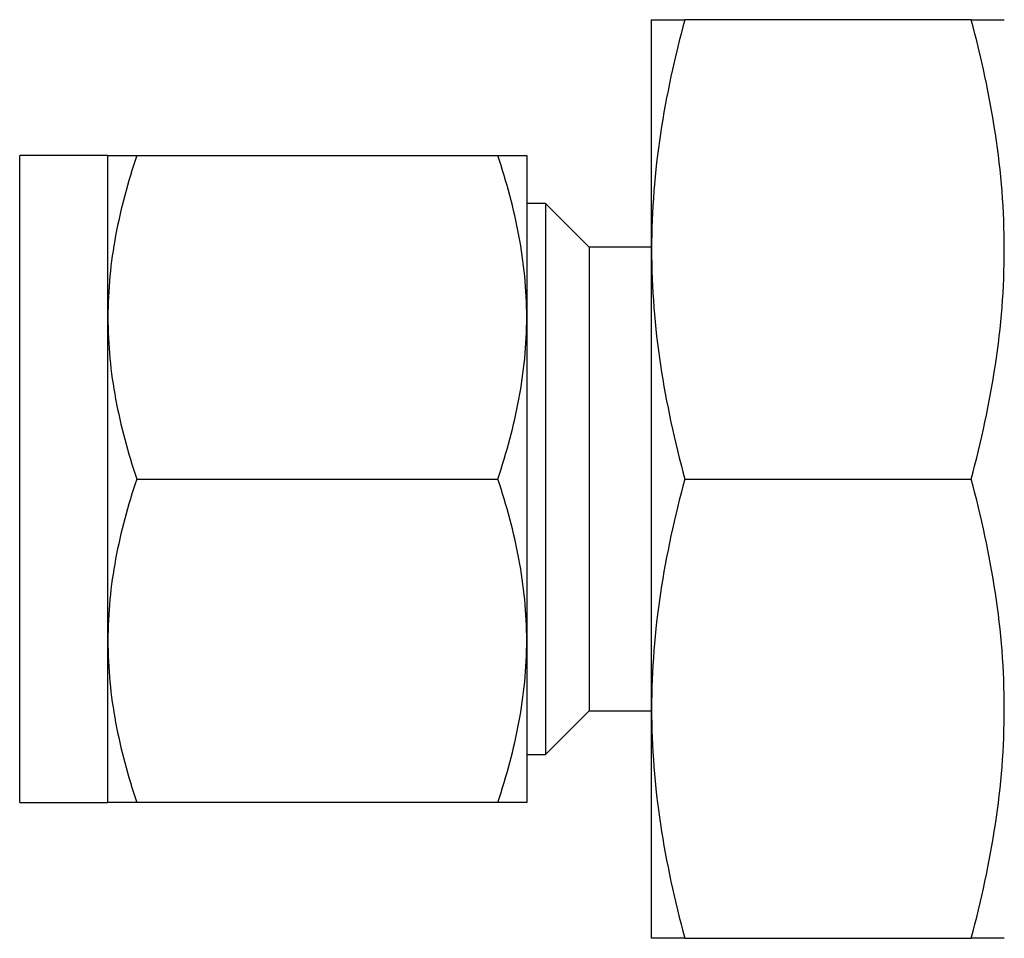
# Model space of a CAD drawing. Header units: inches. Extents: x 2.2 to 32.5, y 1.8 to 20.5.
# Tile 3 of 9: x 7.4 to 8.8, y 18.2 to 19.5. Entities that reach past the tile are written whole.
import ezdxf

# ---------------------------------------------------------------- set-up
doc = ezdxf.new("R2010")
doc.units = ezdxf.units.IN
doc.header["$LTSCALE"] = 2
doc.header["$MEASUREMENT"] = 0

msp = doc.modelspace()

# ---------------------------------------------------------------- linework, layer by layer
at = {"color": 7, "linetype": 'Continuous', "lineweight": 25}
for p, q in [((8.3049, 19.1626), (8.3049, 19.4751)), ((8.7398, 19.4751), (8.35, 19.4751)), ((7.5649, 19.2901), (7.4449, 19.2901)), ((7.4449, 18.4101), (7.4449, 19.2901)), ((7.5649, 19.0701), (7.5649, 19.2901)), ((7.6042, 19.2901), (8.0956, 19.2901)), ((8.1349, 19.2901), (8.1349, 19.0701)), ((8.1603, 19.2251), (8.1349, 19.2251)), ((8.2199, 19.1656), (8.1603, 19.2251)), ((8.1603, 19.2251), (8.1603, 19.1749)), ((8.1603, 19.1749), (8.1603, 18.4751)), ((8.3049, 19.1656), (8.2199, 19.1656)), ((8.2199, 19.1656), (8.2199, 18.5347)), ((8.3049, 18.5376), (8.3049, 19.1626)), ((7.5649, 18.6301), (7.5649, 19.0701)), ((8.1349, 19.0701), (8.1349, 18.6301)), ((7.6042, 18.8501), (8.0956, 18.8501)), ((8.35, 18.8501), (8.7398, 18.8501)), ((7.5649, 18.4101), (7.5649, 18.6301)), ((8.1349, 18.6301), (8.1349, 18.4101)), ((8.1603, 18.4751), (8.2199, 18.5347)), ((8.2199, 18.5347), (8.3049, 18.5347)), ((8.3049, 18.2251), (8.3049, 18.5376)), ((8.1349, 18.4751), (8.1603, 18.4751)), ((7.4449, 18.4101), (7.5649, 18.4101)), ((8.0956, 18.4101), (7.6042, 18.4101)), ((8.35, 18.2251), (8.7398, 18.2251))]:
    msp.add_line(p, q, dxfattribs=at)
for points in [[(8.35, 19.4751), (8.3361, 19.4237), (8.3248, 19.372), (8.3091, 19.2679), (8.3049, 19.2155), (8.3049, 19.1626)], [(8.3049, 19.4751), (8.3049, 19.4751), (8.3091, 19.4751), (8.3248, 19.4751), (8.3361, 19.4751), (8.35, 19.4751)], [(8.7849, 19.1626), (8.7849, 19.2155), (8.7806, 19.2679), (8.765, 19.372), (8.7536, 19.4237), (8.7398, 19.4751)], [(8.7398, 19.4751), (8.7536, 19.4751), (8.765, 19.4751), (8.7806, 19.4751), (8.7849, 19.4751), (8.7849, 19.4751)], [(7.6042, 19.2901), (7.5922, 19.2542), (7.5823, 19.2179), (7.5686, 19.1447), (7.5649, 19.1076), (7.5649, 19.0701)], [(7.5649, 19.2901), (7.5649, 19.2901), (7.5686, 19.2901), (7.5823, 19.2901), (7.5922, 19.2901), (7.6042, 19.2901)], [(8.1349, 19.0701), (8.1349, 19.1076), (8.1311, 19.1447), (8.1174, 19.2179), (8.1076, 19.2542), (8.0956, 19.2901)], [(8.0956, 19.2901), (8.1076, 19.2901), (8.1174, 19.2901), (8.1311, 19.2901), (8.1349, 19.2901), (8.1349, 19.2901)], [(8.3049, 19.1626), (8.3049, 19.1097), (8.3091, 19.0573), (8.3248, 18.9532), (8.3361, 18.9015), (8.35, 18.8501)], [(8.7398, 18.8501), (8.7536, 18.9015), (8.765, 18.9532), (8.7806, 19.0573), (8.7849, 19.1097), (8.7849, 19.1626)], [(7.5649, 19.0701), (7.5649, 19.0326), (7.5686, 18.9955), (7.5823, 18.9223), (7.5922, 18.886), (7.6042, 18.8501)], [(8.0956, 18.8501), (8.1076, 18.886), (8.1174, 18.9223), (8.1311, 18.9955), (8.1349, 19.0326), (8.1349, 19.0701)], [(7.6042, 18.8501), (7.5922, 18.8142), (7.5823, 18.7779), (7.5686, 18.7047), (7.5649, 18.6676), (7.5649, 18.6301)], [(8.1349, 18.6301), (8.1349, 18.6676), (8.1311, 18.7047), (8.1174, 18.7779), (8.1076, 18.8142), (8.0956, 18.8501)], [(8.35, 18.8501), (8.3361, 18.7987), (8.3248, 18.747), (8.3091, 18.6429), (8.3049, 18.5905), (8.3049, 18.5376)], [(8.7849, 18.5376), (8.7849, 18.5905), (8.7806, 18.6429), (8.765, 18.747), (8.7536, 18.7987), (8.7398, 18.8501)], [(7.5649, 18.6301), (7.5649, 18.5926), (7.5686, 18.5555), (7.5823, 18.4823), (7.5922, 18.446), (7.6042, 18.4101)], [(8.0956, 18.4101), (8.1076, 18.446), (8.1174, 18.4823), (8.1311, 18.5555), (8.1349, 18.5926), (8.1349, 18.6301)], [(8.3049, 18.5376), (8.3049, 18.4847), (8.3091, 18.4323), (8.3248, 18.3282), (8.3361, 18.2765), (8.35, 18.2251)], [(8.7398, 18.2251), (8.7536, 18.2765), (8.765, 18.3282), (8.7806, 18.4323), (8.7849, 18.4847), (8.7849, 18.5376)], [(7.6042, 18.4101), (7.5922, 18.4101), (7.5823, 18.4101), (7.5686, 18.4101), (7.5649, 18.4101), (7.5649, 18.4101)], [(8.1349, 18.4101), (8.1349, 18.4101), (8.1311, 18.4101), (8.1174, 18.4101), (8.1076, 18.4101), (8.0956, 18.4101)], [(8.35, 18.2251), (8.3361, 18.2251), (8.3248, 18.2251), (8.3091, 18.2251), (8.3049, 18.2251), (8.3049, 18.2251)], [(8.7849, 18.2251), (8.7849, 18.2251), (8.7806, 18.2251), (8.765, 18.2251), (8.7536, 18.2251), (8.7398, 18.2251)]]:
    msp.add_open_spline(points, degree=3, knots=[0, 0, 0, 0, 0.5, 0.5, 1, 1, 1, 1], dxfattribs=at)

doc.saveas('drawing.dxf')
